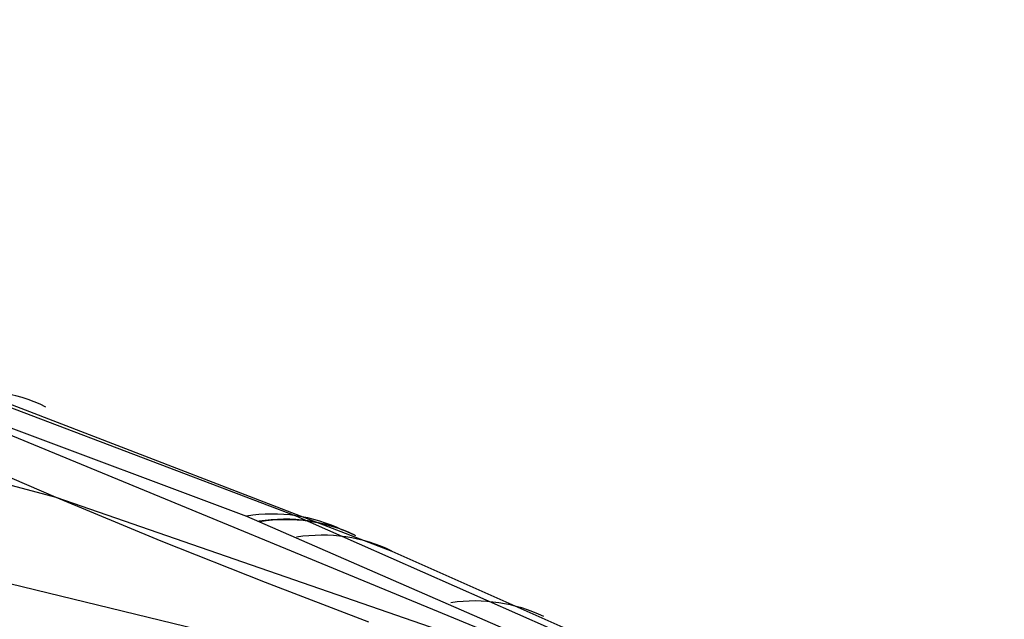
# Model space of a CAD drawing. Extents: x -3378 to 3007, y -425 to 173.
# Tile 163 of 256: x -1161 to -1110, y 100 to 131. Entities that reach past the tile are written whole.
import ezdxf

# ---------------------------------------------------------------- set-up
doc = ezdxf.new("R2010")
doc.units = 0
doc.layers.add('PREDEFINITO', color=7, linetype='CONTINUOUS')

msp = doc.modelspace()

# ---------------------------------------------------------------- linework, layer by layer
at = {"layer": 'PREDEFINITO'}
for p, q in [((-1214.724, 130.976, 2797.257), (-1146.588, 105.117, 2955.308)), ((-1217.698, 130.788, 2798.507), (-1149.166, 105.097, 2956.41)), ((-1207.374, 128.606, 2806.482), (-1141.583, 103.273, 2960.161)), ((-1207.374, 128.606, 2806.482), (-1141.583, 103.273, 2960.161)), ((-1159.087, 106.068, 2790.731), (-1240.126, 127.819, 2588.977)), ((-1112.584, 89.151, 3040.471), (-1191.143, 121.563, 2859.741)), ((-1109.727, 89.002, 2783.923), (-1195.374, 109.79, 2569.715)), ((-1159.087, 106.068, 2790.731), (-1164.576, 108.427, 2793.085)), ((-1109.732, 88.989, 2917.532), (-1159.087, 106.068, 2790.731)), ((-1153.603, 103.794, 2788.194), (-1159.087, 106.068, 2790.731)), ((-1149.166, 105.097, 2956.41), (-1112.584, 89.151, 3040.471)), ((-1146.588, 105.117, 2955.308), (-1111.082, 89.413, 3037.852)), ((-1148.171, 101.629, 2785.511), (-1153.603, 103.794, 2788.194)), ((-1141.583, 103.273, 2960.161), (-1109.683, 89.101, 3035.164)), ((-1141.583, 103.273, 2960.161), (-1109.683, 89.101, 3035.164)), ((-1142.785, 99.569, 2782.703), (-1148.171, 101.629, 2785.511))]:
    msp.add_line(p, q, dxfattribs=at)
at = {"layer": 'PREDEFINITO', "extrusion": (0.389281, -0.15781, 0.9075)}
msp.add_arc((-342.967, 2239.399, 2179.148), 10, 356.117, 29.77, dxfattribs=at)
at = {"layer": 'PREDEFINITO', "extrusion": (0.38863, -0.164954, 0.906508)}
msp.add_arc((-360.952, 2239.382, 2216.073), 10, 357.2906, 29.5263, dxfattribs=at)
at = {"layer": 'PREDEFINITO', "extrusion": (0.388603, -0.165229, 0.90647)}
msp.add_arc((-361.634, 2239.379, 2217.595), 10, 357.3393, 29.5115, dxfattribs=at)
at = {"layer": 'PREDEFINITO', "extrusion": (0.388599, -0.165259, 0.906466)}
msp.add_arc((-361.71, 2239.378, 2217.745), 10, 357.3445, 29.5104, dxfattribs=at)
at = {"layer": 'PREDEFINITO', "extrusion": (0.388513, -0.166096, 0.90635)}
msp.add_arc((-363.789, 2239.361, 2222.268), 10, 357.4933, 29.4678, dxfattribs=at)
at = {"layer": 'PREDEFINITO', "extrusion": (0.388153, -0.169411, 0.90589)}
msp.add_arc((-371.959, 2239.275, 2241.429), 10, 358.1198, 29.2396, dxfattribs=at)

doc.saveas('drawing.dxf')
